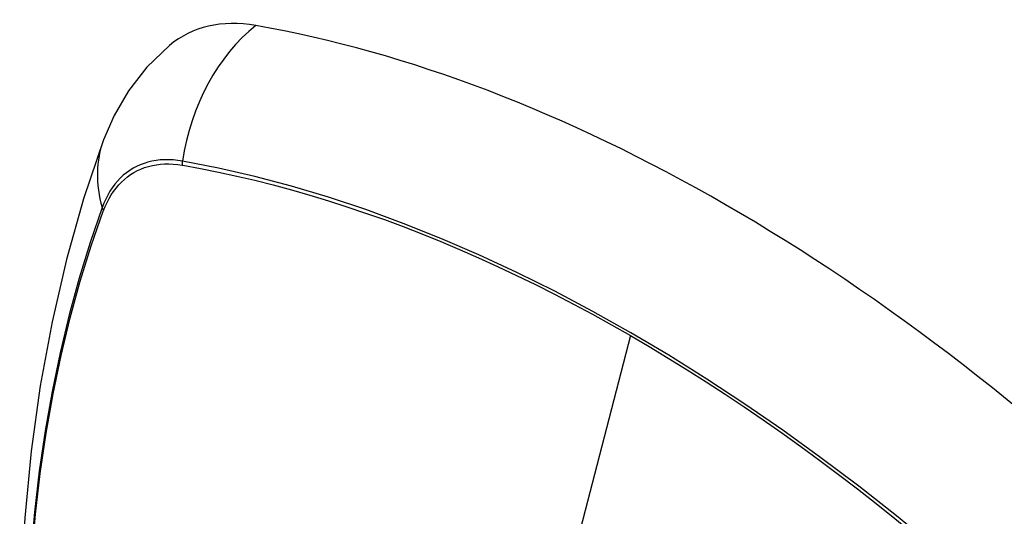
# Model space of a CAD drawing. Header units: inches. Extents: x 27 to 746, y 82 to 339.
# Tile 126 of 193: x 638.747 to 639.382, y 330.907 to 331.228. Entities that reach past the tile are written whole.
import ezdxf

# ---------------------------------------------------------------- set-up
doc = ezdxf.new("R2010")
doc.units = ezdxf.units.IN
doc.header["$MEASUREMENT"] = 0
doc.layers.add('Visible Edges(ANSI)', color=7, linetype='Continuous', lineweight=25)
doc.layers.add('Visible Tangent Edges(ANSI)', color=7, linetype='Continuous', lineweight=25)

msp = doc.modelspace()

# ---------------------------------------------------------------- linework, layer by layer
at = {"layer": 'Visible Edges(ANSI)', "flags": 128}
for points in [[(638.84396, 331.21102), (638.82935, 331.19694), (638.81741, 331.18164), (638.80815, 331.16585), (638.80133, 331.15013)], [(638.80133, 331.15013), (638.78849, 331.11207), (638.77743, 331.07289), (638.76813, 331.03265), (638.76057, 330.99143), (638.75473, 330.94929), (638.75058, 330.90629), (638.74811, 330.8625), (638.74729, 330.81797), (638.7481, 330.77278), (638.75053, 330.72697), (638.75455, 330.68061), (638.76014, 330.63378), (638.76729, 330.58653), (638.77597, 330.53893), (638.78616, 330.49105), (638.79784, 330.44297)]]:
    msp.add_lwpolyline(points, dxfattribs=at)
at = {"layer": 'Visible Edges(ANSI)'}
for centre, major_axis, start_param, end_param in [((638.94085, 331.06338), (-0.08858, 0.15343), 5.834048, 6.381985), ((639.20265, 330.04739), (-0.64961, 1.12515), 5.161526, 5.834048)]:
    msp.add_ellipse(centre, major_axis=major_axis, ratio=0.57735, start_param=start_param, end_param=end_param, dxfattribs=at)
at = {"layer": 'Visible Tangent Edges(ANSI)'}
for p, q in [((638.8521, 331.13371), (638.85243, 331.13366)), ((638.80124, 331.10411), (638.80136, 331.10442)), ((639.14119, 331.02381), (639.09329, 330.83814))]:
    msp.add_line(p, q, dxfattribs=at)
at = {"layer": 'Visible Tangent Edges(ANSI)', "flags": 128}
for points in [[(638.85225, 331.13628), (638.84929, 331.13675), (638.84637, 331.13706), (638.8435, 331.13721), (638.84068, 331.13721), (638.83792, 331.13706), (638.83522, 331.13675), (638.83257, 331.13629), (638.83, 331.13567), (638.82749, 331.1349), (638.82506, 331.13399), (638.8227, 331.13292), (638.82043, 331.1317), (638.81824, 331.13034), (638.81613, 331.12883), (638.81412, 331.12718), (638.8122, 331.12539), (638.81038, 331.12346), (638.80865, 331.1214), (638.80702, 331.11921), (638.80549, 331.11689), (638.80407, 331.11444), (638.80276, 331.11187), (638.80156, 331.10919), (638.80046, 331.10638)], [(639.38466, 330.84598), (639.36089, 330.86713), (639.33692, 330.88763), (639.31279, 330.90745), (639.28851, 330.92658), (639.26411, 330.945), (639.23964, 330.96267), (639.2151, 330.97958), (639.19055, 330.99572), (639.16601, 331.01106), (639.14148, 331.0256), (639.11695, 331.03936), (639.09242, 331.05234), (639.0679, 331.06453), (639.04341, 331.0759), (639.01899, 331.08645), (638.99467, 331.09616), (638.97048, 331.10502), (638.94644, 331.11301), (638.92257, 331.12014), (638.89892, 331.12639), (638.87548, 331.13177), (638.85225, 331.13628)], [(638.80136, 331.10442), (638.80245, 331.10713), (638.80365, 331.10974), (638.80495, 331.11222), (638.80635, 331.11459), (638.80786, 331.11684), (638.80946, 331.11897), (638.81116, 331.12097), (638.81295, 331.12284), (638.81483, 331.12458), (638.8168, 331.12619), (638.81886, 331.12766), (638.821, 331.12899), (638.82323, 331.13018), (638.82553, 331.13123), (638.8279, 331.13213), (638.83035, 331.13289), (638.83287, 331.13351), (638.83545, 331.13398), (638.83809, 331.1343), (638.84079, 331.13448), (638.84354, 331.13451), (638.84635, 331.13439), (638.8492, 331.13413), (638.8521, 331.13371)], [(638.85243, 331.13366), (638.864, 331.13156), (638.87561, 331.12925), (638.88728, 331.12671), (638.899, 331.12396), (638.91078, 331.12099), (638.92262, 331.1178), (638.9345, 331.11439), (638.94644, 331.11077), (638.95842, 331.10692), (638.97045, 331.10286), (638.98251, 331.09858), (638.99461, 331.09408), (639.00674, 331.08937), (639.01889, 331.08444), (639.03108, 331.07931), (639.04328, 331.07396), (639.0555, 331.0684), (639.06773, 331.06264), (639.07997, 331.05667), (639.09222, 331.0505), (639.10447, 331.04412), (639.11671, 331.03755), (639.12895, 331.03078), (639.14119, 331.02381)], [(638.80046, 331.10638), (638.7927, 331.08394), (638.78558, 331.06084), (638.77911, 331.0371), (638.7733, 331.01275), (638.76816, 330.98781), (638.76371, 330.96232), (638.75993, 330.9363), (638.75685, 330.90979), (638.75445, 330.88281), (638.75275, 330.85542), (638.75174, 330.82764), (638.75141, 330.79948), (638.75177, 330.77092), (638.75281, 330.74199), (638.75454, 330.7127), (638.75695, 330.68308), (638.76005, 330.65318), (638.76381, 330.62302), (638.76826, 330.5926), (638.77337, 330.56195), (638.77916, 330.5311), (638.7856, 330.50006)], [(638.78636, 330.49968), (638.77989, 330.53065), (638.77409, 330.56145), (638.76896, 330.59204), (638.7645, 330.6224), (638.76072, 330.6525), (638.75761, 330.68235), (638.75519, 330.71191), (638.75345, 330.74115), (638.7524, 330.77002), (638.75204, 330.7985), (638.75237, 330.82659), (638.75339, 330.85429), (638.7551, 330.8816), (638.75751, 330.90848), (638.7606, 330.93489), (638.76439, 330.96079), (638.76887, 330.98617), (638.77402, 331.01099), (638.77984, 331.03522), (638.78633, 331.05883), (638.79346, 331.08179), (638.80124, 331.10411)], [(639.14119, 331.02381), (639.15342, 331.01666), (639.16564, 331.0093), (639.17787, 331.00174), (639.1901, 330.99399), (639.20233, 330.98603), (639.21456, 330.97787), (639.22679, 330.96952), (639.239, 330.96097), (639.25119, 330.95224), (639.26337, 330.94331), (639.27553, 330.9342), (639.28766, 330.92491), (639.29976, 330.91543), (639.31182, 330.90578), (639.32385, 330.89596), (639.33584, 330.88596), (639.34779, 330.8758), (639.35969, 330.86547), (639.37154, 330.85498), (639.38333, 330.84434)]]:
    msp.add_lwpolyline(points, dxfattribs=at)
at = {"layer": 'Visible Tangent Edges(ANSI)'}
for centre, major_axis, ratio, start_param, end_param in [((638.93835, 331.12454), (-0.02022, -0.11637), 0.735518, 3.83087, 4.73923), ((638.91222, 331.10945), (-0.11089, 0.04067), 0.735518, 0, 0.496286), ((638.85942, 331.1353), (-0.00176, -0.00968), 0.735414, 4.744852, 5.008559), ((638.80977, 331.10664), (0.00925, -0.00336), 0.732421, 3.635219, 3.898926)]:
    msp.add_ellipse(centre, major_axis=major_axis, ratio=ratio, start_param=start_param, end_param=end_param, dxfattribs=at)

doc.saveas('drawing.dxf')
